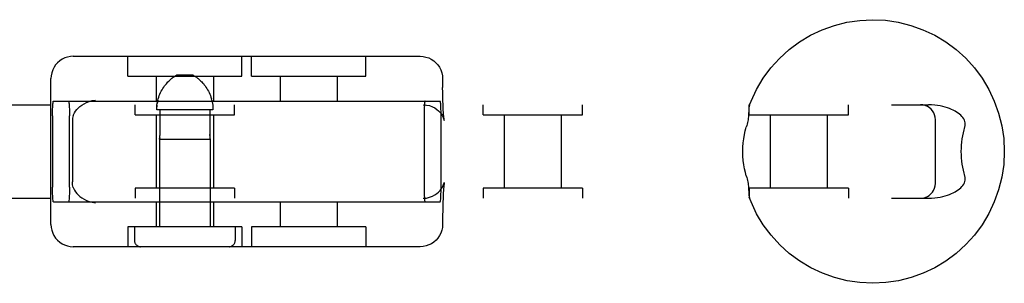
# Model space of a CAD drawing. Header units: inches. Extents: x 0 to 308, y 0 to 199.
# Tile 55 of 139: x 89.053 to 91.035, y 100.413 to 100.943. Entities that reach past the tile are written whole.
import ezdxf

# ---------------------------------------------------------------- set-up
doc = ezdxf.new("R2010")
doc.units = ezdxf.units.IN
doc.header["$LTSCALE"] = 16.920913
doc.header["$MEASUREMENT"] = 0
doc.linetypes.add('HIDDEN', pattern=[0.2, 0.1, -0.1])
doc.layers.add('DEFAULT_2', color=8, linetype='HIDDEN')

msp = doc.modelspace()

# ---------------------------------------------------------------- linework, layer by layer
at = {"layer": 'DEFAULT_2', "color": 8, "linetype": 'HIDDEN'}
for p, q in [((89.1606, 100.8693), (89.8593, 100.8693)), ((89.2702, 100.8293), (89.2702, 100.8693)), ((89.5002, 100.8293), (89.5002, 100.8693)), ((89.5197, 100.8293), (89.5197, 100.8693)), ((89.7497, 100.8293), (89.7497, 100.8693)), ((89.1156, 100.5313), (89.1156, 100.8243)), ((89.2703, 100.8293), (89.5002, 100.8293)), ((89.3277, 100.8293), (89.3277, 100.7793)), ((89.4018, 100.8313), (89.3686, 100.8313)), ((89.4427, 100.8293), (89.4427, 100.7793)), ((89.5197, 100.8293), (89.7497, 100.8293)), ((89.5772, 100.8293), (89.5772, 100.7793)), ((89.6922, 100.8293), (89.6922, 100.7793)), ((89.9043, 100.8243), (89.9044, 100.8062)), ((89.4396, 100.7808), (89.4387, 100.784)), ((87.4241, 100.7718), (90.8827, 100.7718)), ((89.1207, 100.7793), (89.8993, 100.7793)), ((89.2852, 100.7518), (89.2852, 100.7718)), ((89.4419, 100.7613), (89.3285, 100.7613)), ((89.3291, 100.7711), (89.3288, 100.7679)), ((89.3351, 100.7613), (89.3351, 100.7122)), ((89.4353, 100.7613), (89.4353, 100.7122)), ((89.4852, 100.7518), (89.4852, 100.7718)), ((89.9857, 100.7518), (89.9857, 100.7718)), ((90.1857, 100.7518), (90.1857, 100.7718)), ((90.5215, 100.7518), (90.5215, 100.7718)), ((90.7215, 100.7518), (90.7215, 100.7718)), ((89.1187, 100.7493), (89.1187, 100.6063)), ((89.1529, 100.6063), (89.1529, 100.7493)), ((89.2853, 100.7518), (89.4852, 100.7518)), ((89.3277, 100.7518), (89.3277, 100.6038)), ((89.4427, 100.7518), (89.4427, 100.6038)), ((89.867, 100.7493), (89.867, 100.6063)), ((89.9013, 100.6063), (89.9013, 100.7493)), ((89.9857, 100.7518), (90.1857, 100.7518)), ((90.0282, 100.7518), (90.0282, 100.6038)), ((90.1432, 100.7518), (90.1432, 100.6038)), ((90.5215, 100.7518), (90.7215, 100.7518)), ((90.564, 100.7518), (90.564, 100.6038)), ((90.679, 100.7518), (90.679, 100.6038)), ((90.8966, 100.6138), (90.8966, 100.7418)), ((89.1589, 100.7389), (89.1589, 100.6168)), ((89.9074, 100.7409), (89.9076, 100.7403)), ((89.3342, 100.7026), (89.3344, 100.7033)), ((89.3343, 100.7029), (89.3342, 100.7026)), ((89.3342, 100.7026), (89.3342, 100.5263)), ((89.3342, 100.7026), (89.4362, 100.7026)), ((89.3344, 100.7033), (89.3345, 100.7039)), ((89.4353, 100.7122), (89.4353, 100.7109)), ((89.4361, 100.7033), (89.4362, 100.7029)), ((89.4362, 100.7029), (89.4362, 100.7026)), ((89.4362, 100.7026), (89.4362, 100.7027)), ((89.4362, 100.7026), (89.4362, 100.5263)), ((89.2852, 100.6038), (89.2852, 100.5838)), ((89.4852, 100.6038), (89.2853, 100.6038)), ((89.4852, 100.6038), (89.4852, 100.5838)), ((89.9074, 100.6148), (89.9076, 100.6153)), ((89.9857, 100.6038), (89.9857, 100.5838)), ((90.1857, 100.6038), (89.9857, 100.6038)), ((90.1857, 100.6038), (90.1857, 100.5838)), ((90.5215, 100.6038), (90.5215, 100.5838)), ((90.7215, 100.6038), (90.5215, 100.6038)), ((90.7215, 100.6038), (90.7215, 100.5838)), ((87.4241, 100.5838), (90.8827, 100.5838)), ((89.1207, 100.5763), (89.8993, 100.5763)), ((89.3277, 100.5763), (89.3277, 100.5263)), ((89.4427, 100.5763), (89.4427, 100.5263)), ((89.5772, 100.5763), (89.5772, 100.5263)), ((89.6922, 100.5763), (89.6922, 100.5263)), ((89.2702, 100.5263), (89.2702, 100.4863)), ((89.5002, 100.5263), (89.2703, 100.5263)), ((89.2837, 100.5263), (89.2837, 100.4988)), ((89.4867, 100.5263), (89.4867, 100.4988)), ((89.5002, 100.5263), (89.5002, 100.4863)), ((89.5197, 100.5263), (89.5197, 100.4863)), ((89.7497, 100.5263), (89.5197, 100.5263)), ((89.7497, 100.5263), (89.7497, 100.4863)), ((89.8593, 100.4863), (89.1606, 100.4863))]:
    msp.add_line(p, q, dxfattribs=at)
for points in [[(90.5219, 100.77), (90.5255, 100.7792), (90.5367, 100.8027), (90.55, 100.825), (90.5655, 100.8459), (90.5829, 100.8651), (90.6022, 100.8826), (90.623, 100.8981), (90.6453, 100.9115), (90.6688, 100.9226), (90.6933, 100.9314), (90.7185, 100.9377), (90.7442, 100.9415), (90.7702, 100.9428), (90.7962, 100.9416), (90.8219, 100.9378), (90.8471, 100.9315), (90.8716, 100.9227), (90.8952, 100.9116), (90.9175, 100.8982), (90.9384, 100.8828), (90.9577, 100.8653), (90.9752, 100.846), (90.9907, 100.8251), (91.0041, 100.8028), (91.0152, 100.7793), (91.024, 100.7548), (91.0303, 100.7295), (91.0341, 100.7038), (91.0354, 100.6778)], [(89.1606, 100.8693), (89.1548, 100.8689), (89.1491, 100.8678), (89.1436, 100.866), (89.1384, 100.8635), (89.1335, 100.8603), (89.129, 100.8564), (89.1251, 100.852), (89.1218, 100.8471), (89.1191, 100.8418), (89.1172, 100.8361), (89.116, 100.8302), (89.1156, 100.8243)], [(89.8593, 100.8693), (89.8651, 100.8689), (89.8708, 100.8678), (89.8763, 100.866), (89.8815, 100.8635), (89.8864, 100.8603), (89.8909, 100.8564), (89.8948, 100.852), (89.8982, 100.8471), (89.9008, 100.8418), (89.9028, 100.8361), (89.904, 100.8302), (89.9043, 100.8243)], [(89.3285, 100.7613), (89.3286, 100.7646), (89.3288, 100.7679), (89.3291, 100.7711), (89.3296, 100.7744), (89.3302, 100.7776), (89.3309, 100.7808), (89.3317, 100.784), (89.3327, 100.7871), (89.3338, 100.7902), (89.335, 100.7932), (89.3363, 100.7962), (89.3378, 100.7991), (89.3394, 100.802), (89.3411, 100.8048), (89.3428, 100.8074), (89.3445, 100.8099), (89.3463, 100.8121), (89.348, 100.8142), (89.3497, 100.8161), (89.3513, 100.8179), (89.3529, 100.8195), (89.3544, 100.8209), (89.3558, 100.8222), (89.3572, 100.8234), (89.3586, 100.8246), (89.3599, 100.8256), (89.3612, 100.8265), (89.3624, 100.8274), (89.3635, 100.8282)], [(89.3612, 100.8265), (89.3599, 100.8256), (89.3586, 100.8246)], [(89.3686, 100.8313), (89.3677, 100.8308), (89.3667, 100.8302), (89.3657, 100.8296), (89.3646, 100.8289), (89.3635, 100.8282)], [(89.4018, 100.8313), (89.4028, 100.8308), (89.4038, 100.8302), (89.4048, 100.8296), (89.4058, 100.8289), (89.4069, 100.8282)], [(89.4093, 100.8265), (89.4081, 100.8274), (89.4069, 100.8282)], [(89.4093, 100.8265), (89.4106, 100.8256), (89.4119, 100.8246), (89.4132, 100.8234), (89.4146, 100.8222), (89.4161, 100.8209), (89.4176, 100.8195), (89.4192, 100.8179), (89.4208, 100.8162), (89.4225, 100.8143), (89.4242, 100.8122), (89.4259, 100.8099), (89.4277, 100.8074), (89.4294, 100.8048), (89.4311, 100.8021), (89.4327, 100.7992), (89.4341, 100.7962), (89.4355, 100.7932), (89.4367, 100.7902), (89.4378, 100.7871), (89.4387, 100.784)], [(89.4176, 100.8195), (89.4161, 100.8209), (89.4146, 100.8222), (89.4132, 100.8234), (89.4119, 100.8246)], [(89.9076, 100.7403), (89.9075, 100.7408), (89.9073, 100.7419), (89.9071, 100.7436), (89.9069, 100.7458), (89.9066, 100.7486), (89.9063, 100.752), (89.906, 100.756), (89.9057, 100.7608), (89.9054, 100.7662), (89.9052, 100.7725), (89.9049, 100.7796), (89.9047, 100.7876), (89.9045, 100.7964), (89.9044, 100.8062)], [(89.1605, 100.75), (89.1617, 100.7528), (89.1632, 100.7558), (89.1651, 100.7589), (89.1675, 100.762), (89.1703, 100.7651), (89.1737, 100.7682), (89.1777, 100.7712), (89.1822, 100.7739), (89.1873, 100.7764), (89.1929, 100.7785), (89.1988, 100.7801), (89.205, 100.781)], [(89.1187, 100.7493), (89.1187, 100.7541), (89.1188, 100.7586), (89.1189, 100.7629), (89.1191, 100.767), (89.1193, 100.7705), (89.1195, 100.7736), (89.1198, 100.776), (89.1201, 100.7778), (89.1204, 100.7789), (89.1207, 100.7793)], [(89.1509, 100.7793), (89.1512, 100.7789), (89.1515, 100.7778), (89.1518, 100.776), (89.1521, 100.7736), (89.1523, 100.7705), (89.1525, 100.767), (89.1527, 100.7629), (89.1528, 100.7586), (89.1529, 100.7541), (89.1529, 100.7493)], [(89.3309, 100.7808), (89.3302, 100.7776), (89.3296, 100.7744)], [(89.4396, 100.7808), (89.4403, 100.7776), (89.4409, 100.7744), (89.4413, 100.7711), (89.4417, 100.7679), (89.4419, 100.7646), (89.4419, 100.7613)], [(89.8653, 100.7718), (89.8719, 100.7713), (89.878, 100.77), (89.8837, 100.7679), (89.8886, 100.7653), (89.8927, 100.7624), (89.8962, 100.7594), (89.8994, 100.756), (89.902, 100.7526), (89.904, 100.7493), (89.9055, 100.7463), (89.9064, 100.744), (89.907, 100.7422), (89.9074, 100.741), (89.9074, 100.7409)], [(89.869, 100.7793), (89.8687, 100.7789), (89.8684, 100.7778), (89.8681, 100.776), (89.8678, 100.7736), (89.8676, 100.7705), (89.8674, 100.767), (89.8672, 100.7629), (89.8671, 100.7586), (89.867, 100.7541), (89.867, 100.7493)], [(89.9013, 100.7493), (89.9012, 100.7541), (89.9012, 100.7586), (89.901, 100.7629), (89.9009, 100.767), (89.9007, 100.7705), (89.9004, 100.7736), (89.9002, 100.776), (89.8999, 100.7778), (89.8996, 100.7789), (89.8993, 100.7793)], [(90.5219, 100.77), (90.5216, 100.7691), (90.5214, 100.7678), (90.5211, 100.7663), (90.521, 100.7647), (90.5208, 100.763), (90.5208, 100.7611), (90.5207, 100.7591)], [(90.5237, 100.7718), (90.523, 100.7716), (90.5225, 100.7711), (90.522, 100.7702)], [(90.8966, 100.7418), (90.8962, 100.7467), (90.8951, 100.7513), (90.8933, 100.7556), (90.8908, 100.7596), (90.8878, 100.7631), (90.8843, 100.766), (90.8804, 100.7685), (90.876, 100.7703), (90.8714, 100.7714), (90.8666, 100.7718)], [(90.9555, 100.7268), (90.9563, 100.7297), (90.9566, 100.7326), (90.9565, 100.7354), (90.956, 100.7382), (90.9551, 100.7409), (90.9538, 100.7435), (90.9521, 100.7461), (90.9501, 100.7485), (90.9478, 100.7508), (90.9452, 100.753), (90.9424, 100.7551), (90.9394, 100.7571), (90.9361, 100.759), (90.9326, 100.7608), (90.9289, 100.7625), (90.9249, 100.7642), (90.9207, 100.7657), (90.9162, 100.7671), (90.9114, 100.7684), (90.9063, 100.7695), (90.9009, 100.7704), (90.8952, 100.7712), (90.8891, 100.7716), (90.8827, 100.7718)], [(89.1605, 100.75), (89.1598, 100.7476), (89.1593, 100.745), (89.159, 100.7421), (89.1589, 100.7389)], [(90.5207, 100.7591), (90.5205, 100.7548), (90.5204, 100.7525), (90.5203, 100.75), (90.5201, 100.7474), (90.5198, 100.7447), (90.5194, 100.7418), (90.5189, 100.7389), (90.5183, 100.7359), (90.5175, 100.7328), (90.5167, 100.7298), (90.5158, 100.7268)], [(90.5088, 100.6778), (90.509, 100.6865), (90.5096, 100.695), (90.5106, 100.7035), (90.512, 100.7117), (90.5137, 100.7194), (90.5158, 100.7268)], [(90.9555, 100.7268), (90.9538, 100.7212), (90.9523, 100.7153), (90.951, 100.7093), (90.9499, 100.7031), (90.9491, 100.6969), (90.9485, 100.6905), (90.9482, 100.6842), (90.9481, 100.6778)], [(89.3347, 100.7054), (89.3346, 100.7045), (89.3345, 100.7038), (89.3344, 100.7033)], [(89.3347, 100.7054), (89.3348, 100.7063), (89.3349, 100.7074), (89.335, 100.7085), (89.3351, 100.7097)], [(89.3351, 100.7122), (89.3351, 100.7109), (89.3351, 100.7097)], [(89.4354, 100.7097), (89.4353, 100.7109), (89.4353, 100.7122)], [(89.4354, 100.7097), (89.4355, 100.7085), (89.4356, 100.7074), (89.4357, 100.7063), (89.4358, 100.7054)], [(89.4361, 100.7033), (89.436, 100.7039), (89.4359, 100.7045), (89.4358, 100.7054)], [(90.5158, 100.6288), (90.5139, 100.6354), (90.5122, 100.6427), (90.5108, 100.6508), (90.5097, 100.6594), (90.509, 100.6684), (90.5088, 100.6778)], [(91.0354, 100.6778), (91.0341, 100.6518), (91.0303, 100.6261), (91.024, 100.6009), (91.0152, 100.5764), (91.0041, 100.5529), (90.9908, 100.5306), (90.9753, 100.5098), (90.9578, 100.4905), (90.9386, 100.473), (90.9177, 100.4576), (90.8954, 100.4442), (90.8719, 100.433), (90.8475, 100.4243), (90.8223, 100.4179), (90.7966, 100.4141), (90.7706, 100.4128), (90.7446, 100.4141), (90.7189, 100.4179), (90.6936, 100.4242), (90.6691, 100.4329), (90.6456, 100.444), (90.6233, 100.4574), (90.6024, 100.4729), (90.5831, 100.4903), (90.5656, 100.5096), (90.5501, 100.5305), (90.5367, 100.5528), (90.5256, 100.5764), (90.5219, 100.5857)], [(90.9481, 100.6778), (90.9482, 100.6714), (90.9485, 100.6651), (90.9491, 100.6587), (90.9499, 100.6525), (90.951, 100.6463), (90.9523, 100.6403), (90.9538, 100.6345), (90.9555, 100.6288)], [(90.5158, 100.6288), (90.5167, 100.6258), (90.5176, 100.6228), (90.5183, 100.6197), (90.5189, 100.6167), (90.5194, 100.6138), (90.5198, 100.6109), (90.5201, 100.6082), (90.5203, 100.6056), (90.5204, 100.6032), (90.5205, 100.6008)], [(90.8827, 100.5838), (90.8891, 100.584), (90.8952, 100.5845), (90.9009, 100.5852), (90.9063, 100.5861), (90.9114, 100.5873), (90.9162, 100.5885), (90.9207, 100.5899), (90.9249, 100.5915), (90.9289, 100.5931), (90.9326, 100.5948), (90.9361, 100.5966), (90.9393, 100.5985), (90.9424, 100.6005), (90.9452, 100.6026), (90.9477, 100.6048), (90.95, 100.6071), (90.9521, 100.6095), (90.9538, 100.6121), (90.9551, 100.6147), (90.956, 100.6174), (90.9565, 100.6202), (90.9566, 100.623), (90.9563, 100.6259), (90.9555, 100.6288)], [(89.1207, 100.5763), (89.1204, 100.5767), (89.1201, 100.5778), (89.1198, 100.5796), (89.1195, 100.582), (89.1193, 100.5851), (89.1191, 100.5887), (89.1189, 100.5927), (89.1188, 100.597), (89.1187, 100.6016), (89.1187, 100.6063)], [(89.1529, 100.6063), (89.1529, 100.6016), (89.1528, 100.597), (89.1527, 100.5927), (89.1525, 100.5887), (89.1523, 100.5851), (89.1521, 100.582), (89.1518, 100.5796), (89.1515, 100.5778), (89.1512, 100.5767), (89.1509, 100.5763)], [(89.1605, 100.6057), (89.1598, 100.608), (89.1593, 100.6106), (89.159, 100.6136), (89.1589, 100.6168)], [(89.1605, 100.6057), (89.1617, 100.6028), (89.1632, 100.5998), (89.1651, 100.5967), (89.1675, 100.5936), (89.1703, 100.5905), (89.1737, 100.5874), (89.1777, 100.5845), (89.1822, 100.5817), (89.1873, 100.5792), (89.1929, 100.5771), (89.1988, 100.5756), (89.205, 100.5746)], [(89.8653, 100.5838), (89.8719, 100.5843), (89.878, 100.5857), (89.8837, 100.5878), (89.8886, 100.5904), (89.8927, 100.5932), (89.8962, 100.5963), (89.8994, 100.5996), (89.902, 100.6031), (89.904, 100.6064), (89.9055, 100.6093), (89.9064, 100.6117), (89.907, 100.6135), (89.9074, 100.6147), (89.9074, 100.6148)], [(89.867, 100.6063), (89.867, 100.6016), (89.8671, 100.597), (89.8672, 100.5927), (89.8674, 100.5887), (89.8676, 100.5851), (89.8678, 100.582), (89.8681, 100.5796), (89.8684, 100.5778), (89.8687, 100.5767), (89.869, 100.5763)], [(89.8993, 100.5763), (89.8996, 100.5767), (89.8999, 100.5778), (89.9002, 100.5796), (89.9004, 100.582), (89.9007, 100.5851), (89.9009, 100.5887), (89.901, 100.5927), (89.9012, 100.597), (89.9012, 100.6016), (89.9013, 100.6063)], [(89.9076, 100.6153), (89.9075, 100.6148), (89.9073, 100.6137), (89.9071, 100.6121), (89.9069, 100.6098), (89.9066, 100.607), (89.9063, 100.6037), (89.906, 100.5996), (89.9057, 100.5949), (89.9054, 100.5894), (89.9052, 100.5831), (89.9049, 100.576), (89.9047, 100.5681), (89.9045, 100.5592), (89.9044, 100.5494), (89.9043, 100.5313)], [(90.8666, 100.5838), (90.8716, 100.5842), (90.8762, 100.5854), (90.8804, 100.5872), (90.8843, 100.5896), (90.8877, 100.5925), (90.8906, 100.5958), (90.893, 100.5996), (90.8949, 100.6038), (90.8961, 100.6085), (90.8966, 100.6138)], [(90.5205, 100.6008), (90.5207, 100.5965), (90.5208, 100.5945), (90.5208, 100.5927), (90.521, 100.5909), (90.5211, 100.5893), (90.5214, 100.5878), (90.5216, 100.5865), (90.5219, 100.5857)], [(90.522, 100.5854), (90.5225, 100.5846), (90.523, 100.584), (90.5237, 100.5838)], [(89.1156, 100.5313), (89.116, 100.5252), (89.1172, 100.5194), (89.1191, 100.5138), (89.1217, 100.5086), (89.125, 100.5038), (89.1288, 100.4995), (89.1332, 100.4956), (89.138, 100.4924), (89.1432, 100.4898), (89.1488, 100.4879), (89.1546, 100.4867), (89.1606, 100.4863)], [(89.9043, 100.5313), (89.9039, 100.5252), (89.9027, 100.5194), (89.9008, 100.5138), (89.8982, 100.5086), (89.895, 100.5038), (89.8911, 100.4995), (89.8868, 100.4956), (89.8819, 100.4924), (89.8767, 100.4898), (89.8712, 100.4879), (89.8653, 100.4867), (89.8593, 100.4863)]]:
    msp.add_lwpolyline(points, dxfattribs=at)
for centre, start, end in [((89.2962, 100.4988), 180, 270), ((89.4742, 100.4988), 270, 360)]:
    msp.add_arc(centre, 0.0125, start, end, dxfattribs=at)

doc.saveas('drawing.dxf')
